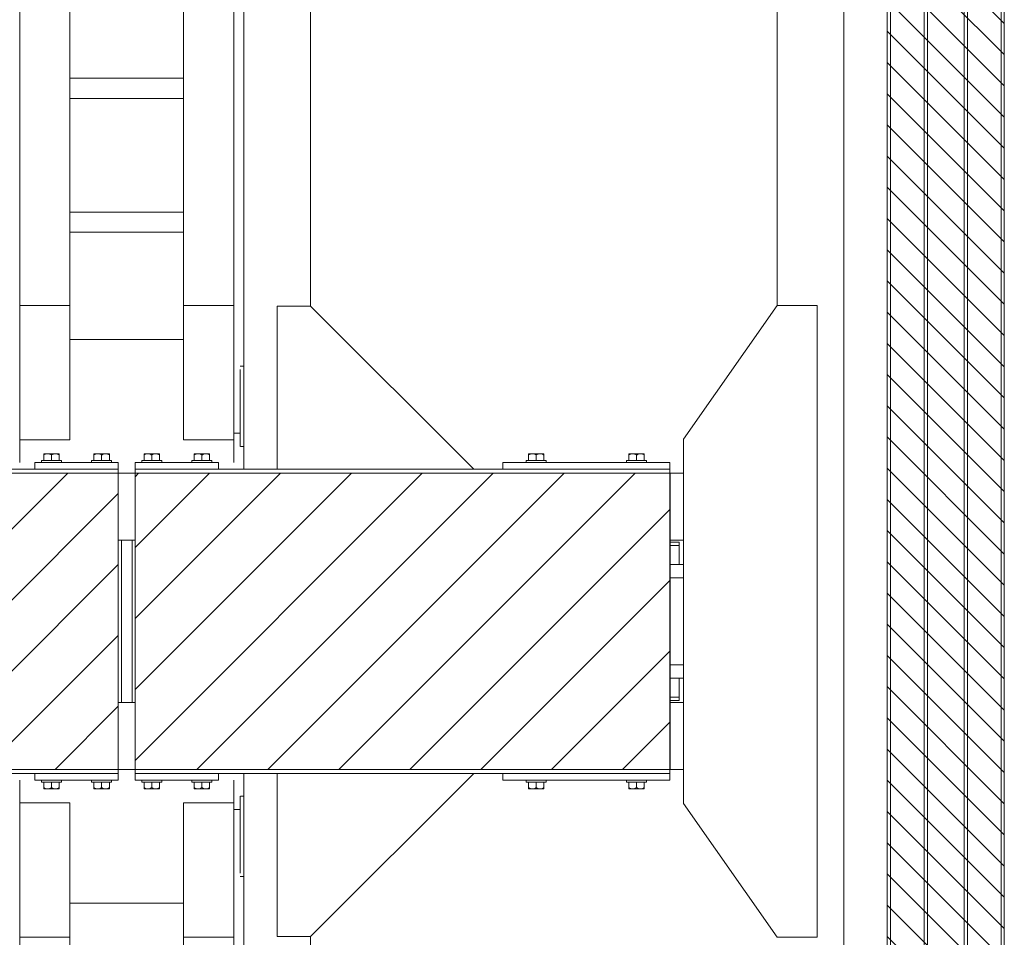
# Model space of a CAD drawing. Header units: millimetres. Extents: x 11264 to 19674, y -752784 to -746844.
# Tile 28 of 56: x 15459 to 15686, y -748237 to -748026. Entities that reach past the tile are written whole.
import ezdxf

# ---------------------------------------------------------------- set-up
doc = ezdxf.new("R2010")
doc.units = ezdxf.units.MM
doc.header["$MEASUREMENT"] = 0
doc.linetypes.add('DGN Style 1', pattern=[238.07239474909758, 0.396127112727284, -237.6762676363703])
doc.linetypes.add('DGN Style 6', pattern=[753.4337684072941, 0.396127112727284, -158.4508450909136, 277.2889789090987, -158.4508450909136, 0.396127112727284, -158.4508450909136])
for name, color, linetype, lineweight in [('Main Cradle', 7, 'Continuous', 0), ('Main Cradle Blocks', 7, 'Continuous', 0), ('Main Cradle Hydraulic Arm Support', 7, 'Continuous', 0)]:
    doc.layers.add(name, color=color, linetype=linetype, lineweight=lineweight)
pattern_1 = [(45, (13.344914, 1672.825404), (-8.171492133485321, 8.171492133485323), [])]

# ---------------------------------------------------------------- blocks, each defined once
blk = doc.blocks.new('*U98')
at = {"layer": 'Main Cradle Hydraulic Arm Support', "color": 7, "linetype": 'Continuous', "lineweight": 0}
for p, q in [((-174.9445141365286, -1172.617205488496), (-174.9445141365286, 1122.641239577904)), ((-159.9559250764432, -927.7132501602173), (-159.9559250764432, 1072.641239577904)), ((-84.95592507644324, -927.7132501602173), (-84.95592507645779, 1072.641239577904)), ((160.0668968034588, -927.7132491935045), (160.0668968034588, 1072.641239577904)), ((85.0668968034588, 1031.908096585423), (85.0668968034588, -927.7132501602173)), ((-274.944514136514, -127.9880009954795), (-274.944514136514, -928.6172054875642)), ((-84.95592507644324, -588.0919034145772), (85.06689680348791, -588.0919034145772)), ((85.06689680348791, -618.0919034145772), (-84.95592507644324, -618.0919034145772)), ((-84.95592507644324, -788.0919034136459), (85.06689680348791, -788.0919034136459)), ((85.06689680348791, -818.0919034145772), (-84.95592507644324, -818.0919034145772)), ((-159.9559250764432, -874.9173540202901), (-159.9555642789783, -874.9194696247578)), ((160.0668968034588, -874.9173540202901), (160.0665360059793, -874.9194696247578)), ((-159.9559250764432, -1128.764427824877), (-159.9559250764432, -927.7132501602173)), ((-159.9559250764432, -927.7132501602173), (-84.95592507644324, -927.7132501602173)), ((-84.95592507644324, -1128.764427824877), (-84.95592507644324, -927.7132501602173)), ((85.0668968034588, -927.7132501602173), (85.0668968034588, -1128.764427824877)), ((160.0668968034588, -927.7132501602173), (85.0668968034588, -927.7132501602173)), ((160.0668968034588, -927.7132501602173), (160.0668968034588, -1128.764427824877)), ((-84.9558889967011, -978.7644278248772), (85.06686072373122, -978.7644278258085)), ((-174.944478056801, -1018.76459542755), (-170.7354855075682, -1018.764462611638)), ((-170.6825296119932, -1018.764460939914), (-169.7364222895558, -1018.764431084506)), ((-169.6799943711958, -1018.76442930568), (-169.6331031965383, -1018.764427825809)), ((160.0668968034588, -1040.49608458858), (160.0668968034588, -1078.764427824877)), ((-159.9559611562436, -1118.641183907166), (-169.6330671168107, -1118.638019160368)), ((-159.9559611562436, -1118.641287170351), (-169.6330671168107, -1118.638104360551)), ((-169.6330671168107, -1118.763765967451), (-159.9559611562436, -1118.763760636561)), ((160.0668968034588, -1106.357560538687), (160.0665360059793, -1106.35051375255)), ((-159.9559250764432, -1128.764427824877), (-84.95592507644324, -1128.764427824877)), ((85.0668968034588, -1128.764427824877), (160.0668968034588, -1128.764427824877)), ((-170.1198081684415, -1138.76442436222), (-174.944478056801, -1138.764390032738))]:
    blk.add_line(p, q, dxfattribs=at)
at = {"layer": 'Main Cradle Hydraulic Arm Support', "color": 7, "linetype": 'Continuous', "lineweight": 0, "ltscale": 0.154083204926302, "extrusion": (0, 0, -1), "flags": 128}
blk.add_lwpolyline([(224.9445141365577, -1172.617205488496), (224.9445141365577, -928.6172415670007), (274.9445141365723, -928.6172415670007), (518.944478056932, -1172.617205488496)], dxfattribs=at)
at = {"layer": 'Main Cradle Hydraulic Arm Support', "color": 7, "linetype": 'Continuous', "lineweight": 0, "extrusion": (0, 0, -1), "flags": 128}
for points in [[(169.6331031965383, -1023.331655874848), (169.6331031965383, -1036.33802095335), (169.6331031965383, -1055.803421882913), (169.6331031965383, -1078.764427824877), (169.6331031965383, -1101.725433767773), (169.6331031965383, -1121.190834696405), (169.6331031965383, -1134.197199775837), (169.6331031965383, -1138.764427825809), (169.7314628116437, -1138.764427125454)], [(159.9559250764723, -1162.617205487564), (159.955925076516, -1149.47510594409), (159.955925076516, -1128.764531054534)], [(-160.0668968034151, -1128.764463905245), (-160.0668968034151, -1149.47510594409), (-160.0668968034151, -1162.617205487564)]]:
    blk.add_lwpolyline(points, dxfattribs=at)
blk = doc.blocks.new('*U99')
at = {"layer": 'Main Cradle Hydraulic Arm Support', "color": 7, "linetype": 'Continuous', "lineweight": 0}
for p, q in [((-174.9445141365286, -1172.617205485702), (-174.9445141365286, 1122.641239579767)), ((-159.9559250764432, -927.713250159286), (-159.9559250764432, 1072.641239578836)), ((-84.95592507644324, -927.713250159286), (-84.95592507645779, 1072.641239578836)), ((160.0668968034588, -927.7132491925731), (160.0668968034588, 1072.641239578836)), ((85.0668968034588, 1031.908096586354), (85.0668968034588, -927.713250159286)), ((-274.944514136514, -127.9880009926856), (-274.944514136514, -928.6172054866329)), ((-159.9559250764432, -1128.764427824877), (-159.9559250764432, -927.713250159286)), ((-159.9559250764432, -927.713250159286), (-84.95592507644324, -927.713250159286)), ((-84.95592507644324, -1128.764427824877), (-84.95592507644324, -927.713250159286)), ((85.0668968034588, -927.713250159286), (85.0668968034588, -1128.764427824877)), ((160.0668968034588, -927.713250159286), (85.0668968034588, -927.713250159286)), ((160.0668968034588, -927.713250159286), (160.0668968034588, -1128.764427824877)), ((-84.9558889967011, -978.7644278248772), (85.06686072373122, -978.7644278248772)), ((-174.944478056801, -1018.764595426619), (-170.7354855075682, -1018.764462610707)), ((-170.6825296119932, -1018.764460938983), (-169.7364222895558, -1018.764431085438)), ((-169.6799943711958, -1018.764429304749), (-169.6331031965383, -1018.764427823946)), ((160.0668968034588, -1040.496084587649), (160.0668968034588, -1078.764427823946)), ((-159.9559611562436, -1118.641183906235), (-169.6330671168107, -1118.638019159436)), ((-159.9559611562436, -1118.641287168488), (-169.6330671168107, -1118.638104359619)), ((-169.6330671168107, -1118.763765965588), (-159.9559611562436, -1118.763760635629)), ((160.0668968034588, -1106.357560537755), (160.0665360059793, -1106.350513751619)), ((-159.9559250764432, -1128.764427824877), (-84.95592507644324, -1128.764427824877)), ((85.0668968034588, -1128.764427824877), (160.0668968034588, -1128.764427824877)), ((-170.1198081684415, -1138.764424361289), (-174.944478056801, -1138.764390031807))]:
    blk.add_line(p, q, dxfattribs=at)
at = {"layer": 'Main Cradle Hydraulic Arm Support', "color": 7, "linetype": 'Continuous', "lineweight": 0, "ltscale": 0.154083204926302, "flags": 128}
blk.add_lwpolyline([(-224.9445141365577, -1172.617205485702), (-224.9445141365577, -928.6172415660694), (-274.9445141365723, -928.6172415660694), (-518.944478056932, -1172.617205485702)], dxfattribs=at)
at = {"layer": 'Main Cradle Hydraulic Arm Support', "color": 7, "linetype": 'Continuous', "lineweight": 0, "flags": 128}
for points in [[(-169.6331031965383, -1023.331655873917), (-169.6331031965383, -1036.338020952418), (-169.6331031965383, -1055.803421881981), (-169.6331031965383, -1078.764427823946), (-169.6331031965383, -1101.725433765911), (-169.6331031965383, -1121.190834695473), (-169.6331031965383, -1134.197199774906), (-169.6331031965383, -1138.764427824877), (-169.7314628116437, -1138.764427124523)], [(-159.9559250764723, -1162.617205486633), (-159.955925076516, -1149.475105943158), (-159.955925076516, -1128.764531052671)], [(160.0668968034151, -1128.764463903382), (160.0668968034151, -1149.475105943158), (160.0668968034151, -1162.617205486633)]]:
    blk.add_lwpolyline(points, dxfattribs=at)
blk = doc.blocks.new('*U58')
at = {"linetype": 'DGN Style 6', "lineweight": 0}
h = blk.add_hatch(dxfattribs=at)
h.set_pattern_fill('HATCH', color=5, style=0, pattern_type=2)
h.set_pattern_definition([(135, (168.220379, 1050.682466), (3.595456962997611, 3.59545696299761), [])])
h.paths.add_polyline_path([(190.5673336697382, 1021.15248072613), (190.5673336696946, 2278.470879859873), (217.531882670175, 2278.470879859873), (217.5318826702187, 1021.15248072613)])
at = {"linetype": 'Continuous', "lineweight": 0}
h = blk.add_hatch(dxfattribs=at)
h.set_pattern_fill('HATCH', color=30, style=0, pattern_type=2)
h.set_pattern_definition(pattern_1)
h.paths.add_polyline_path([(-109.9101920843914, 1615.682283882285), (13.35631763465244, 1615.682283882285), (13.35631763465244, 1683.941113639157), (-109.9101920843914, 1683.941113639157)])
h = blk.add_hatch(dxfattribs=at)
h.set_pattern_fill('HATCH', color=30, style=0, pattern_type=2)
h.set_pattern_definition(pattern_1)
h.paths.add_polyline_path([(17.23921269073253, 1615.682283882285), (140.5057224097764, 1615.682283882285), (140.5057224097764, 1683.941113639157), (17.23921269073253, 1683.941113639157)])
at = {"color": 5, "linetype": 'Continuous', "lineweight": 0, "flags": 128}
blk.add_lwpolyline([(190.5673336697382, 1021.15248072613), (190.5673336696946, 2278.470879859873), (217.531882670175, 2278.470879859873), (217.5318826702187, 1021.15248072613), (190.5673336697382, 1021.15248072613)], close=True, dxfattribs=at)
at = {"color": 30, "linetype": 'Continuous', "lineweight": 13, "flags": 128}
for points in [[(-109.9101920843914, 1615.682283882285), (13.35631763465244, 1615.682283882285), (13.35631763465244, 1683.941113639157), (-109.9101920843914, 1683.941113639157), (-109.9101920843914, 1615.682283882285)], [(17.23921269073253, 1615.682283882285), (140.5057224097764, 1615.682283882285), (140.5057224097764, 1683.941113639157), (17.23921269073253, 1683.941113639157), (17.23921269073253, 1615.682283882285)]]:
    blk.add_lwpolyline(points, close=True, dxfattribs=at)
at = {"layer": 'Main Cradle', "color": 7, "linetype": 'Continuous', "lineweight": 0}
for p, q in [((180.5686363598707, 2278.471174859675), (180.5686363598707, 1021.152222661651)), ((190.5686363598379, 2278.471174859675), (190.5686363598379, 1021.152222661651)), ((191.2794826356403, 2278.471174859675), (191.2794826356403, 1021.152222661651)), ((199.0432126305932, 2278.471174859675), (199.0432126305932, 1021.152222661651)), ((199.8136286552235, 2278.471174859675), (199.8136286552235, 1021.152222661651)), ((208.288204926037, 2278.471174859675), (208.288204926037, 1021.152222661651)), ((209.0586209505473, 2278.471174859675), (209.0586209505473, 1021.152222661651)), ((216.8223509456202, 2278.471174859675), (216.8223509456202, 1021.152222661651)), ((217.5331972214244, 2278.471174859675), (217.5331972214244, 1021.152222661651)), ((165.1603158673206, 1999.851667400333), (165.1603158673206, 1722.616156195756)), ((13.3729517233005, 1683.941128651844), (17.22502978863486, 1683.941128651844)), ((140.4915957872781, 1683.941128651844), (143.5881648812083, 1683.941128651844)), ((13.3729517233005, 1668.532808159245), (14.06632511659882, 1668.532808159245)), ((16.53165639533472, 1668.532808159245), (17.22502978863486, 1668.532808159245)), ((140.4915937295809, 1668.070558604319), (142.6025346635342, 1668.070558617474)), ((140.4915937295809, 1668.070558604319), (142.6025346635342, 1668.070558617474)), ((140.4915957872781, 1668.532808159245), (143.5882663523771, 1668.532808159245)), ((142.6025346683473, 1667.30014259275), (142.6025346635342, 1668.070558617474)), ((140.4915937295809, 1667.300142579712), (142.6025346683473, 1667.30014259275)), ((140.4915937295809, 1667.300142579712), (142.6025307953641, 1667.30014259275)), ((142.6025308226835, 1662.908774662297), (142.6025307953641, 1667.30014259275)), ((140.4915937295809, 1662.908775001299), (143.588305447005, 1662.908775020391)), ((142.6025333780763, 1662.908775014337), (140.4915937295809, 1662.908775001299)), ((142.6025308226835, 1662.908775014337), (143.588305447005, 1662.908775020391)), ((142.6025333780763, 1662.908775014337), (142.6025308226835, 1662.908775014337)), ((140.4915937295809, 1659.827110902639), (143.5883257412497, 1659.827110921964)), ((140.4915937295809, 1659.827107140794), (143.5883257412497, 1659.827107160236)), ((143.5883257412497, 1659.827107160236), (140.4915937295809, 1659.827107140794)), ((142.602533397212, 1659.82711091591), (142.6025308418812, 1659.82711091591)), ((142.6025308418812, 1659.827107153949), (143.5883257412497, 1659.827107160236)), ((143.5883257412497, 1659.827107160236), (142.6025308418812, 1659.827107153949)), ((140.4915937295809, 1639.796290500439), (143.5884576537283, 1639.796290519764)), ((143.5884576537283, 1639.796290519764), (142.6025309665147, 1639.796290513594)), ((140.4915937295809, 1636.714626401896), (143.5884779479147, 1636.714626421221)), ((142.602533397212, 1636.714626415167), (142.6025309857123, 1636.714626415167)), ((142.6025310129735, 1632.323255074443), (142.6025309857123, 1636.714626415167)), ((140.4915937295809, 1632.323255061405), (142.6025346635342, 1632.323255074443)), ((140.4915937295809, 1632.323255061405), (142.6025310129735, 1632.323255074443)), ((140.4915937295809, 1631.552839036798), (142.6025346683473, 1631.552839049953)), ((142.6025310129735, 1632.323255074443), (142.6025346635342, 1632.323255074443)), ((142.6025346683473, 1631.552839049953), (142.6025346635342, 1632.323255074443)), ((13.3729517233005, 1631.090589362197), (14.06632511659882, 1631.090589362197)), ((16.53165639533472, 1631.090589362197), (17.22502978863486, 1631.090589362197)), ((140.4915957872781, 1631.090589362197), (143.5885129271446, 1631.090589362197)), ((13.3729517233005, 1615.682268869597), (17.22502978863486, 1615.682268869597)), ((140.4915957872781, 1615.682268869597), (143.5886143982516, 1615.682268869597))]:
    blk.add_line(p, q, dxfattribs=at)
at = {"layer": 'Main Cradle', "color": 7, "linetype": 'Continuous', "lineweight": 0, "flags": 128}
blk.add_lwpolyline([(165.1603158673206, 1577.007526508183), (143.5886671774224, 1607.824025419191), (143.5881141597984, 1691.799372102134), (165.1593554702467, 1722.616155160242), (174.4043477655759, 1722.616216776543), (174.4053081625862, 1577.007588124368), (165.1603158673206, 1577.007526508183)], dxfattribs=at)
at = {"layer": 'Main Cradle', "color": 7, "linetype": 'Continuous', "lineweight": 0, "ltscale": 0.1540832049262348, "flags": 128}
blk.add_lwpolyline([(14.06632511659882, 1668.532808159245), (16.53165639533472, 1668.532808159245), (16.53165639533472, 1631.090589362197), (14.06632511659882, 1631.090589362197), (14.06632511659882, 1668.532808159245)], dxfattribs=at)
at = {"layer": 'Main Cradle Blocks', "color": 7, "linetype": 'Continuous', "lineweight": 0}
for p, q in [((-3.820129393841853, 1688.409541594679), (-2.92774959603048, 1688.409541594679)), ((-3.820129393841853, 1686.868709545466), (-3.820129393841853, 1688.133438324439)), ((-2.92774959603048, 1688.409541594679), (-1.142990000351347, 1688.409541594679)), ((-2.035369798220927, 1686.868709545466), (-2.035369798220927, 1688.133438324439)), ((-1.142990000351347, 1688.409541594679), (-0.2506102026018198, 1688.409541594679)), ((-0.2506102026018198, 1686.868709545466), (-0.2506102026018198, 1688.133438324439)), ((8.62849077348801, 1688.409541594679), (7.736110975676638, 1688.409541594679)), ((7.736110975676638, 1686.868709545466), (7.736110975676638, 1688.133438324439)), ((10.41325036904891, 1688.409541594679), (8.62849077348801, 1688.409541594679)), ((9.520870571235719, 1686.868709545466), (9.520870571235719, 1688.133438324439)), ((11.30563016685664, 1688.409541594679), (10.41325036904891, 1688.409541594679)), ((11.30563016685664, 1686.868709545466), (11.30563016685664, 1688.133438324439)), ((19.29235134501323, 1688.409541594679), (20.18473114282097, 1688.409541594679)), ((19.29235134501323, 1686.868709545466), (19.29235134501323, 1688.133438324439)), ((20.18473114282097, 1688.409541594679), (21.96949073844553, 1688.409541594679)), ((21.07711094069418, 1686.868709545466), (21.07711094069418, 1688.133438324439)), ((21.96949073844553, 1688.409541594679), (22.86187053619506, 1688.409541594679)), ((22.86187053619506, 1686.868709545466), (22.86187053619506, 1688.133438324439)), ((31.74097151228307, 1688.409541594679), (30.84859171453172, 1688.409541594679)), ((30.84859171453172, 1686.868709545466), (30.84859171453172, 1688.133438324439)), ((33.52573110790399, 1688.409541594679), (31.74097151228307, 1688.409541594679)), ((32.63335131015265, 1686.868709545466), (32.63335131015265, 1688.133438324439)), ((34.4181109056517, 1688.409541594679), (33.52573110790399, 1688.409541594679)), ((34.4181109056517, 1686.868709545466), (34.4181109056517, 1688.133438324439)), ((107.8901941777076, 1688.409541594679), (108.7825739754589, 1688.409541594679)), ((107.8901941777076, 1686.868709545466), (107.8901941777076, 1688.133438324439)), ((108.7825739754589, 1688.409541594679), (110.567333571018, 1688.409541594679)), ((109.6749537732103, 1686.868709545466), (109.6749537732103, 1688.133438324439)), ((110.567333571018, 1688.409541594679), (111.4597133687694, 1688.409541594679)), ((111.4597133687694, 1686.868709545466), (111.4597133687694, 1688.133438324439)), ((131.8950547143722, 1688.409541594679), (131.0026749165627, 1688.409541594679)), ((131.0026749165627, 1686.868709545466), (131.0026749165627, 1688.133438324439)), ((133.679814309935, 1688.409541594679), (131.8950547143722, 1688.409541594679)), ((132.7874345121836, 1686.868709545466), (132.7874345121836, 1688.133438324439)), ((134.5721941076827, 1688.409541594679), (133.679814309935, 1688.409541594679)), ((134.5721941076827, 1686.868709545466), (134.5721941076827, 1688.133438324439)), ((-5.887449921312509, 1684.865628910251), (-5.887449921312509, 1686.406459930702)), ((13.37295069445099, 1686.406459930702), (-5.887449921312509, 1686.406459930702)), ((-4.346617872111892, 1686.868709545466), (-4.346617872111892, 1686.406459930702)), ((-4.346617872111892, 1686.868709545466), (0.2758782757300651, 1686.868709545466)), ((-4.346617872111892, 1686.406459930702), (0.2758782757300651, 1686.406459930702)), ((0.2758782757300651, 1686.406459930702), (0.2758782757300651, 1686.868709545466)), ((7.20962249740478, 1686.868709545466), (7.20962249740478, 1686.406459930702)), ((11.83211864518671, 1686.868709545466), (7.20962249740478, 1686.868709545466)), ((11.83211864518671, 1686.406459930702), (7.20962249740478, 1686.406459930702)), ((11.83211864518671, 1686.406459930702), (11.83211864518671, 1686.868709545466)), ((13.37295069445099, 1684.865628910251), (13.37295069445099, 1686.406459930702)), ((17.22503081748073, 1684.865628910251), (17.22503081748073, 1686.406459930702)), ((17.22503081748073, 1686.406459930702), (36.48543143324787, 1686.406459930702)), ((18.76586286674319, 1686.868709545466), (18.76586286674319, 1686.406459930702)), ((18.76586286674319, 1686.868709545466), (23.38835901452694, 1686.868709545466)), ((18.76586286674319, 1686.406459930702), (23.38835901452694, 1686.406459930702)), ((23.38835901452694, 1686.406459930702), (23.38835901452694, 1686.868709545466)), ((30.32210323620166, 1686.868709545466), (30.32210323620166, 1686.406459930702)), ((34.94459938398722, 1686.868709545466), (30.32210323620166, 1686.868709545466)), ((34.94459938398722, 1686.406459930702), (30.32210323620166, 1686.406459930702)), ((34.94459938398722, 1686.406459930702), (34.94459938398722, 1686.868709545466)), ((36.48543143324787, 1684.865628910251), (36.48543143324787, 1686.406459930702)), ((101.9707935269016, 1684.865628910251), (101.9707935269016, 1686.406459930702)), ((101.9707935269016, 1686.406459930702), (140.4915947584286, 1686.406459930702)), ((107.3637056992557, 1686.868709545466), (107.3637056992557, 1686.406459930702)), ((107.3637056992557, 1686.868709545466), (111.9862018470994, 1686.868709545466)), ((107.3637056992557, 1686.406459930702), (111.9862018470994, 1686.406459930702)), ((111.9862018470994, 1686.406459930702), (111.9862018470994, 1686.868709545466)), ((130.4761864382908, 1686.868709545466), (130.4761864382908, 1686.406459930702)), ((135.0986825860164, 1686.868709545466), (130.4761864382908, 1686.868709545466)), ((135.0986825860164, 1686.406459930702), (130.4761864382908, 1686.406459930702)), ((135.0986825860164, 1686.406459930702), (135.0986825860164, 1686.868709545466)), ((140.4915947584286, 1684.865628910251), (140.4915947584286, 1686.406459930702)), ((13.37295069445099, 1684.865627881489), (-109.8936132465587, 1684.865627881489)), ((13.37295069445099, 1614.757769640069), (13.37295069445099, 1684.865627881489)), ((17.22503081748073, 1684.865627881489), (140.4915947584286, 1684.865627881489)), ((17.22503081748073, 1614.757769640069), (17.22503081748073, 1684.865627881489)), ((17.22503081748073, 1683.941128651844), (17.22503081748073, 1684.865627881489)), ((140.4915947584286, 1614.757769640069), (140.4915947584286, 1684.865627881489)), ((17.22503081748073, 1615.682268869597), (17.22503081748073, 1614.757769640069)), ((-109.8936132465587, 1614.757769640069), (13.37295069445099, 1614.757769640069)), ((-5.887449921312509, 1614.757768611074), (-5.887449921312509, 1613.21693759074)), ((13.37295069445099, 1613.21693759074), (-5.887449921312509, 1613.21693759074)), ((-4.346617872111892, 1613.21693759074), (-4.346617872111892, 1612.754687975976)), ((-4.346617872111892, 1613.21693759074), (0.2758782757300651, 1613.21693759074)), ((0.2758782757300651, 1612.754687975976), (0.2758782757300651, 1613.21693759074)), ((7.20962249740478, 1613.21693759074), (7.20962249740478, 1612.754687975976)), ((11.83211864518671, 1613.21693759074), (7.20962249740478, 1613.21693759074)), ((11.83211864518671, 1612.754687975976), (11.83211864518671, 1613.21693759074)), ((13.37295069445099, 1614.757768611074), (13.37295069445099, 1613.21693759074)), ((140.4915947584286, 1614.757769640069), (17.22503081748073, 1614.757769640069)), ((17.22503081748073, 1614.757768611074), (17.22503081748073, 1613.21693759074)), ((17.22503081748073, 1613.21693759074), (36.48543143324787, 1613.21693759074)), ((18.76586286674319, 1613.21693759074), (18.76586286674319, 1612.754687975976)), ((18.76586286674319, 1613.21693759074), (23.38835901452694, 1613.21693759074)), ((23.38835901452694, 1612.754687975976), (23.38835901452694, 1613.21693759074)), ((30.32210323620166, 1613.21693759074), (30.32210323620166, 1612.754687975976)), ((34.94459938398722, 1613.21693759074), (30.32210323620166, 1613.21693759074)), ((34.94459938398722, 1612.754687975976), (34.94459938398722, 1613.21693759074)), ((36.48543143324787, 1614.757768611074), (36.48543143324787, 1613.21693759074)), ((101.9707935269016, 1614.757768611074), (101.9707935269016, 1613.21693759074)), ((101.9707935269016, 1613.21693759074), (140.4915947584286, 1613.21693759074)), ((107.3637056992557, 1613.21693759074), (107.3637056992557, 1612.754687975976)), ((107.3637056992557, 1613.21693759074), (111.9862018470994, 1613.21693759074)), ((111.9862018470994, 1612.754687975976), (111.9862018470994, 1613.21693759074)), ((130.4761864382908, 1613.21693759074), (130.4761864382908, 1612.754687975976)), ((135.0986825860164, 1613.21693759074), (130.4761864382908, 1613.21693759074)), ((135.0986825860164, 1612.754687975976), (135.0986825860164, 1613.21693759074)), ((140.4915947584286, 1614.757768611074), (140.4915947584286, 1613.21693759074)), ((-4.346617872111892, 1612.754687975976), (0.2758782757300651, 1612.754687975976)), ((-3.820129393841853, 1612.754687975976), (-3.820129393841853, 1611.489959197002)), ((-3.820129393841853, 1611.213855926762), (-2.92774959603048, 1611.213855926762)), ((-2.92774959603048, 1611.213855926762), (-1.142990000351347, 1611.213855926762)), ((-2.035369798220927, 1612.754687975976), (-2.035369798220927, 1611.489959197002)), ((-1.142990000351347, 1611.213855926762), (-0.2506102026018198, 1611.213855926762)), ((-0.2506102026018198, 1612.754687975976), (-0.2506102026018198, 1611.489959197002)), ((11.83211864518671, 1612.754687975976), (7.20962249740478, 1612.754687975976)), ((7.736110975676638, 1612.754687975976), (7.736110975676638, 1611.489959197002)), ((8.62849077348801, 1611.213855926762), (7.736110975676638, 1611.213855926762)), ((10.41325036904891, 1611.213855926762), (8.62849077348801, 1611.213855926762)), ((9.520870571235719, 1612.754687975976), (9.520870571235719, 1611.489959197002)), ((11.30563016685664, 1611.213855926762), (10.41325036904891, 1611.213855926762)), ((11.30563016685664, 1612.754687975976), (11.30563016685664, 1611.489959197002)), ((18.76586286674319, 1612.754687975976), (23.38835901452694, 1612.754687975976)), ((19.29235134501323, 1612.754687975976), (19.29235134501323, 1611.489959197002)), ((19.29235134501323, 1611.213855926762), (20.18473114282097, 1611.213855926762)), ((20.18473114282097, 1611.213855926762), (21.96949073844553, 1611.213855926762)), ((21.07711094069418, 1612.754687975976), (21.07711094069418, 1611.489959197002)), ((21.96949073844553, 1611.213855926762), (22.86187053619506, 1611.213855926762)), ((22.86187053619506, 1612.754687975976), (22.86187053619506, 1611.489959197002)), ((34.94459938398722, 1612.754687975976), (30.32210323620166, 1612.754687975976)), ((30.84859171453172, 1612.754687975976), (30.84859171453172, 1611.489959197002)), ((31.74097151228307, 1611.213855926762), (30.84859171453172, 1611.213855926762)), ((33.52573110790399, 1611.213855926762), (31.74097151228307, 1611.213855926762)), ((32.63335131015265, 1612.754687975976), (32.63335131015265, 1611.489959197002)), ((34.4181109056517, 1611.213855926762), (33.52573110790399, 1611.213855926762)), ((34.4181109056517, 1612.754687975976), (34.4181109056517, 1611.489959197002)), ((107.3637056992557, 1612.754687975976), (111.9862018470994, 1612.754687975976)), ((107.8901941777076, 1612.754687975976), (107.8901941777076, 1611.489959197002)), ((107.8901941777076, 1611.213855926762), (108.7825739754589, 1611.213855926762)), ((108.7825739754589, 1611.213855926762), (110.567333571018, 1611.213855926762)), ((109.6749537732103, 1612.754687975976), (109.6749537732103, 1611.489959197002)), ((110.567333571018, 1611.213855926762), (111.4597133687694, 1611.213855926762)), ((111.4597133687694, 1612.754687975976), (111.4597133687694, 1611.489959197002)), ((135.0986825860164, 1612.754687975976), (130.4761864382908, 1612.754687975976)), ((131.0026749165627, 1612.754687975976), (131.0026749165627, 1611.489959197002)), ((131.8950547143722, 1611.213855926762), (131.0026749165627, 1611.213855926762)), ((133.679814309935, 1611.213855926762), (131.8950547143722, 1611.213855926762)), ((132.7874345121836, 1612.754687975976), (132.7874345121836, 1611.489959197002)), ((134.5721941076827, 1611.213855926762), (133.679814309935, 1611.213855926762)), ((134.5721941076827, 1612.754687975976), (134.5721941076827, 1611.489959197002))]:
    blk.add_line(p, q, dxfattribs=at)
for points in [[(-3.820129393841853, 1688.133438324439), (-3.543909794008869, 1688.293789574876), (-3.240238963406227, 1688.411421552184), (-2.92774959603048, 1688.409541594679)], [(-2.035369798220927, 1688.133438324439), (-1.759150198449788, 1688.293789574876), (-1.455479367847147, 1688.411421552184), (-1.142990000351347, 1688.409541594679)], [(9.520870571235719, 1688.133438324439), (9.244650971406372, 1688.293789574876), (8.940980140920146, 1688.411421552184), (8.62849077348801, 1688.409541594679)], [(11.30563016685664, 1688.133438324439), (11.02941056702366, 1688.293789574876), (10.72573973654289, 1688.411421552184), (10.41325036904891, 1688.409541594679)], [(19.29235134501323, 1688.133438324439), (19.56857094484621, 1688.293789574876), (19.87224177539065, 1688.411421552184), (20.18473114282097, 1688.409541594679)], [(21.07711094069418, 1688.133438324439), (21.3533305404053, 1688.293789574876), (21.65700137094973, 1688.411421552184), (21.96949073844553, 1688.409541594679)], [(32.63335131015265, 1688.133438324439), (32.35713171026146, 1688.293789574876), (32.05346087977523, 1688.411421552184), (31.74097151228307, 1688.409541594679)], [(34.4181109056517, 1688.133438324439), (34.14189130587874, 1688.293789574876), (33.83822047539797, 1688.411421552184), (33.52573110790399, 1688.409541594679)], [(107.8901941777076, 1688.133438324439), (108.1664137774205, 1688.293789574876), (108.4700846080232, 1688.411421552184), (108.7825739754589, 1688.409541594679)], [(109.6749537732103, 1688.133438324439), (109.9511733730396, 1688.293789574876), (110.2548442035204, 1688.411421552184), (110.567333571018, 1688.409541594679)], [(132.7874345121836, 1688.133438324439), (132.5112149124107, 1688.293789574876), (132.2075440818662, 1688.411421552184), (131.8950547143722, 1688.409541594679)], [(134.5721941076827, 1688.133438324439), (134.2959745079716, 1688.293789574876), (133.9923036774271, 1688.411421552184), (133.679814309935, 1688.409541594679)], [(-3.820129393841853, 1611.489959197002), (-3.543909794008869, 1611.329607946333), (-3.240238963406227, 1611.211975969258), (-2.92774959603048, 1611.213855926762)], [(-2.035369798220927, 1611.489959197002), (-1.759150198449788, 1611.329607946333), (-1.455479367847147, 1611.211975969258), (-1.142990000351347, 1611.213855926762)], [(9.520870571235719, 1611.489959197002), (9.244650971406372, 1611.329607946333), (8.940980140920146, 1611.211975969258), (8.62849077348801, 1611.213855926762)], [(11.30563016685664, 1611.489959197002), (11.02941056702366, 1611.329607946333), (10.72573973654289, 1611.211975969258), (10.41325036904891, 1611.213855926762)], [(19.29235134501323, 1611.489959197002), (19.56857094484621, 1611.329607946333), (19.87224177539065, 1611.211975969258), (20.18473114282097, 1611.213855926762)], [(21.07711094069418, 1611.489959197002), (21.3533305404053, 1611.329607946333), (21.65700137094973, 1611.211975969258), (21.96949073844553, 1611.213855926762)], [(32.63335131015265, 1611.489959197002), (32.35713171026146, 1611.329607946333), (32.05346087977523, 1611.211975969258), (31.74097151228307, 1611.213855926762)], [(34.4181109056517, 1611.489959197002), (34.14189130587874, 1611.329607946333), (33.83822047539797, 1611.211975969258), (33.52573110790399, 1611.213855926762)], [(107.8901941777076, 1611.489959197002), (108.1664137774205, 1611.329607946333), (108.4700846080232, 1611.211975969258), (108.7825739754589, 1611.213855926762)], [(109.6749537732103, 1611.489959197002), (109.9511733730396, 1611.329607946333), (110.2548442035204, 1611.211975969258), (110.567333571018, 1611.213855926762)], [(132.7874345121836, 1611.489959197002), (132.5112149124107, 1611.329607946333), (132.2075440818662, 1611.211975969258), (131.8950547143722, 1611.213855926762)], [(134.5721941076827, 1611.489959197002), (134.2959745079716, 1611.329607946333), (133.9923036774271, 1611.211975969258), (133.679814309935, 1611.213855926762)]]:
    blk.add_open_spline(points, degree=3, dxfattribs=at)
for points, knots in [([(-3.820129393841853, 1688.409541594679), (-3.820129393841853, 1688.40321818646), (-3.820129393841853, 1688.390374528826), (-3.820129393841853, 1688.292171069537), (-3.820129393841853, 1688.188655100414), (-3.820129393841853, 1688.133438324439)], [0, 0, 0, 0, 0.3115323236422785, 0.632762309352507, 1, 1, 1, 1]), ([(-2.92774959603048, 1688.409541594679), (-2.850414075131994, 1688.406075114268), (-2.617272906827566, 1688.391624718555), (-2.31649636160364, 1688.285497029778), (-2.105502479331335, 1688.172427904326), (-2.035369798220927, 1688.133438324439)], [0, 0, 0, 0, 0.2486895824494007, 0.750117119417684, 1, 1, 1, 1]), ([(-1.142990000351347, 1688.409541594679), (-1.065654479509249, 1688.406075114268), (-0.8325133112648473, 1688.391624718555), (-0.5317367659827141, 1688.285497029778), (-0.3207428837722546, 1688.172427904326), (-0.2506102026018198, 1688.133438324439)], [0, 0, 0, 0, 0.2486895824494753, 0.7501171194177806, 1, 1, 1, 1]), ([(-0.2506102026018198, 1688.133438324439), (-0.2506102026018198, 1688.23682788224), (-0.2506102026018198, 1688.382519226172), (-0.2506102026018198, 1688.402760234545), (-0.2506102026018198, 1688.409541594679)], [0, 0, 0, 0, 0.6793567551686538, 1, 1, 1, 1]), ([(8.62849077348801, 1688.409541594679), (8.551155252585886, 1688.406075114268), (8.318014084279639, 1688.391624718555), (8.017237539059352, 1688.285497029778), (7.806243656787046, 1688.172427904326), (7.736110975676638, 1688.133438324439)], [0, 0, 0, 0, 0.2486895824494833, 0.7501171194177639, 1, 1, 1, 1]), ([(7.736110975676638, 1688.133438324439), (7.736110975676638, 1688.23682788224), (7.736110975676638, 1688.382519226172), (7.736110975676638, 1688.402760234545), (7.736110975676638, 1688.409541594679)], [0, 0, 0, 0, 0.6793567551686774, 1, 1, 1, 1]), ([(10.41325036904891, 1688.409541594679), (10.33591484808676, 1688.406075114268), (10.10277367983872, 1688.391624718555), (9.801997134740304, 1688.285497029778), (9.5910032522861, 1688.172427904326), (9.520870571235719, 1688.133438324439)], [0, 0, 0, 0, 0.2486895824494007, 0.7501171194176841, 1, 1, 1, 1]), ([(11.30563016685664, 1688.409541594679), (11.30563016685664, 1688.40321818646), (11.30563016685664, 1688.390374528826), (11.30563016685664, 1688.292171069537), (11.30563016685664, 1688.188655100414), (11.30563016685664, 1688.133438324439)], [0, 0, 0, 0, 0.3115323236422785, 0.632762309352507, 1, 1, 1, 1]), ([(19.29235134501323, 1688.409541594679), (19.29235134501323, 1688.40321818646), (19.29235134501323, 1688.390374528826), (19.29235134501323, 1688.292171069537), (19.29235134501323, 1688.188655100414), (19.29235134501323, 1688.133438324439)], [0, 0, 0, 0, 0.3115323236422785, 0.632762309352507, 1, 1, 1, 1]), ([(20.18473114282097, 1688.409541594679), (20.26206666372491, 1688.406075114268), (20.49520783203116, 1688.391624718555), (20.79598437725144, 1688.285497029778), (21.00697825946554, 1688.172427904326), (21.07711094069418, 1688.133438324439)], [0, 0, 0, 0, 0.2486895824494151, 0.7501171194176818, 1, 1, 1, 1]), ([(21.96949073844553, 1688.409541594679), (22.04682625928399, 1688.406075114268), (22.27996742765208, 1688.391624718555), (22.58074397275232, 1688.285497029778), (22.79173785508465, 1688.172427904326), (22.86187053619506, 1688.133438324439)], [0, 0, 0, 0, 0.2486895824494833, 0.7501171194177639, 1, 1, 1, 1]), ([(22.86187053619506, 1688.133438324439), (22.86187053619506, 1688.23682788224), (22.86187053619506, 1688.382519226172), (22.86187053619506, 1688.402760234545), (22.86187053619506, 1688.409541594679)], [0, 0, 0, 0, 0.6793567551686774, 1, 1, 1, 1]), ([(31.74097151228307, 1688.409541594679), (31.66363599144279, 1688.406075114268), (31.43049482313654, 1688.391624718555), (31.12971827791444, 1688.285497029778), (30.91872439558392, 1688.172427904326), (30.84859171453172, 1688.133438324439)], [0, 0, 0, 0, 0.2486895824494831, 0.7501171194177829, 1, 1, 1, 1]), ([(30.84859171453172, 1688.133438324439), (30.84859171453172, 1688.23682788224), (30.84859171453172, 1688.382519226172), (30.84859171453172, 1688.402760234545), (30.84859171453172, 1688.409541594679)], [0, 0, 0, 0, 0.6793567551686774, 1, 1, 1, 1]), ([(33.52573110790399, 1688.409541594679), (33.44839558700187, 1688.406075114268), (33.21525441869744, 1688.391624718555), (32.91447787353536, 1688.285497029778), (32.70348399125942, 1688.172427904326), (32.63335131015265, 1688.133438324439)], [0, 0, 0, 0, 0.2486895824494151, 0.7501171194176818, 1, 1, 1, 1]), ([(34.4181109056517, 1688.409541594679), (34.4181109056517, 1688.40321818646), (34.4181109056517, 1688.390374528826), (34.4181109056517, 1688.292171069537), (34.4181109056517, 1688.188655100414), (34.4181109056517, 1688.133438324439)], [0, 0, 0, 0, 0.3115323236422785, 0.632762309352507, 1, 1, 1, 1]), ([(107.8901941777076, 1688.409541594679), (107.8901941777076, 1688.40321818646), (107.8901941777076, 1688.390374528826), (107.8901941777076, 1688.292171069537), (107.8901941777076, 1688.188655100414), (107.8901941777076, 1688.133438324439)], [0, 0, 0, 0, 0.3115323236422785, 0.632762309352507, 1, 1, 1, 1]), ([(108.7825739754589, 1688.409541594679), (108.8599094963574, 1688.406075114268), (109.0930506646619, 1688.391624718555), (109.3938272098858, 1688.285497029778), (109.6048210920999, 1688.172427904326), (109.6749537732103, 1688.133438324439)], [0, 0, 0, 0, 0.248689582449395, 0.7501171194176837, 1, 1, 1, 1]), ([(110.567333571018, 1688.409541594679), (110.6446690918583, 1688.406075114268), (110.8778102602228, 1688.391624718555), (111.1785868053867, 1688.285497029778), (111.3895806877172, 1688.172427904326), (111.4597133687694, 1688.133438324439)], [0, 0, 0, 0, 0.2486895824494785, 0.750117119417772, 1, 1, 1, 1]), ([(111.4597133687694, 1688.133438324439), (111.4597133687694, 1688.23682788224), (111.4597133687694, 1688.382519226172), (111.4597133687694, 1688.402760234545), (111.4597133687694, 1688.409541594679)], [0, 0, 0, 0, 0.6793567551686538, 1, 1, 1, 1]), ([(131.8950547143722, 1688.409541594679), (131.8177191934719, 1688.406075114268), (131.5845780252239, 1688.391624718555), (131.2838014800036, 1688.285497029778), (131.0728075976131, 1688.172427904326), (131.0026749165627, 1688.133438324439)], [0, 0, 0, 0, 0.2486895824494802, 0.7501171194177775, 1, 1, 1, 1]), ([(131.0026749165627, 1688.133438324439), (131.0026749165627, 1688.23682788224), (131.0026749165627, 1688.382519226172), (131.0026749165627, 1688.402760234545), (131.0026749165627, 1688.409541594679)], [0, 0, 0, 0, 0.6793567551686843, 1, 1, 1, 1]), ([(133.679814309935, 1688.409541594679), (133.602478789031, 1688.406075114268), (133.3693376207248, 1688.391624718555), (133.0685610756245, 1688.285497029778), (132.857567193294, 1688.172427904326), (132.7874345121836, 1688.133438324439)], [0, 0, 0, 0, 0.248689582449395, 0.7501171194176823, 1, 1, 1, 1]), ([(134.5721941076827, 1688.409541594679), (134.5721941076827, 1688.40321818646), (134.5721941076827, 1688.390374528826), (134.5721941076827, 1688.292171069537), (134.5721941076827, 1688.188655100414), (134.5721941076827, 1688.133438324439)], [0, 0, 0, 0, 0.3115323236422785, 0.632762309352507, 1, 1, 1, 1]), ([(-3.820129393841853, 1611.213855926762), (-3.820129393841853, 1611.220179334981), (-3.820129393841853, 1611.233022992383), (-3.820129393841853, 1611.331226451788), (-3.820129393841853, 1611.434742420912), (-3.820129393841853, 1611.489959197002)], [0, 0, 0, 0, 0.3115323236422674, 0.6327623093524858, 1, 1, 1, 1]), ([(-2.92774959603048, 1611.213855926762), (-2.850414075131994, 1611.217322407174), (-2.617272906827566, 1611.23177280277), (-2.31649636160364, 1611.337900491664), (-2.105502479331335, 1611.450969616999), (-2.035369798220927, 1611.489959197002)], [0, 0, 0, 0, 0.2486895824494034, 0.7501171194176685, 1, 1, 1, 1]), ([(-1.142990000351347, 1611.213855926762), (-1.065654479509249, 1611.217322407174), (-0.8325133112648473, 1611.23177280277), (-0.5317367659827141, 1611.337900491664), (-0.3207428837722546, 1611.450969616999), (-0.2506102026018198, 1611.489959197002)], [0, 0, 0, 0, 0.2486895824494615, 0.7501171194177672, 1, 1, 1, 1]), ([(-0.2506102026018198, 1611.489959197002), (-0.2506102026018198, 1611.386569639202), (-0.2506102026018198, 1611.240878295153), (-0.2506102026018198, 1611.220637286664), (-0.2506102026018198, 1611.213855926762)], [0, 0, 0, 0, 0.6793567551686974, 1, 1, 1, 1]), ([(8.62849077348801, 1611.213855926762), (8.551155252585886, 1611.217322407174), (8.318014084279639, 1611.23177280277), (8.017237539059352, 1611.337900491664), (7.806243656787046, 1611.450969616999), (7.736110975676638, 1611.489959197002)], [0, 0, 0, 0, 0.2486895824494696, 0.7501171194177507, 1, 1, 1, 1]), ([(7.736110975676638, 1611.489959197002), (7.736110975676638, 1611.386569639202), (7.736110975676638, 1611.240878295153), (7.736110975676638, 1611.220637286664), (7.736110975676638, 1611.213855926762)], [0, 0, 0, 0, 0.6793567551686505, 1, 1, 1, 1]), ([(10.41325036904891, 1611.213855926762), (10.33591484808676, 1611.217322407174), (10.10277367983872, 1611.23177280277), (9.801997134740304, 1611.337900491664), (9.5910032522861, 1611.450969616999), (9.520870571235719, 1611.489959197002)], [0, 0, 0, 0, 0.2486895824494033, 0.7501171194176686, 1, 1, 1, 1]), ([(11.30563016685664, 1611.213855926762), (11.30563016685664, 1611.220179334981), (11.30563016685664, 1611.233022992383), (11.30563016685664, 1611.331226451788), (11.30563016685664, 1611.434742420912), (11.30563016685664, 1611.489959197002)], [0, 0, 0, 0, 0.3115323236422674, 0.6327623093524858, 1, 1, 1, 1]), ([(19.29235134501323, 1611.213855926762), (19.29235134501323, 1611.220179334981), (19.29235134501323, 1611.233022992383), (19.29235134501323, 1611.331226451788), (19.29235134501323, 1611.434742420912), (19.29235134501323, 1611.489959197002)], [0, 0, 0, 0, 0.3115323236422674, 0.6327623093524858, 1, 1, 1, 1]), ([(20.18473114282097, 1611.213855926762), (20.26206666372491, 1611.217322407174), (20.49520783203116, 1611.23177280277), (20.79598437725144, 1611.337900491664), (21.00697825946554, 1611.450969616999), (21.07711094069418, 1611.489959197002)], [0, 0, 0, 0, 0.2486895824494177, 0.7501171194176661, 1, 1, 1, 1]), ([(21.96949073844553, 1611.213855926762), (22.04682625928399, 1611.217322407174), (22.27996742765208, 1611.23177280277), (22.58074397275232, 1611.337900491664), (22.79173785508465, 1611.450969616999), (22.86187053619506, 1611.489959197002)], [0, 0, 0, 0, 0.2486895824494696, 0.7501171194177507, 1, 1, 1, 1]), ([(22.86187053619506, 1611.489959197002), (22.86187053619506, 1611.386569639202), (22.86187053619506, 1611.240878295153), (22.86187053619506, 1611.220637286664), (22.86187053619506, 1611.213855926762)], [0, 0, 0, 0, 0.6793567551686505, 1, 1, 1, 1]), ([(31.74097151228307, 1611.213855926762), (31.66363599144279, 1611.217322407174), (31.43049482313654, 1611.23177280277), (31.12971827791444, 1611.337900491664), (30.91872439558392, 1611.450969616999), (30.84859171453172, 1611.489959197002)], [0, 0, 0, 0, 0.2486895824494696, 0.7501171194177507, 1, 1, 1, 1]), ([(30.84859171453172, 1611.489959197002), (30.84859171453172, 1611.386569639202), (30.84859171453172, 1611.240878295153), (30.84859171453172, 1611.220637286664), (30.84859171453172, 1611.213855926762)], [0, 0, 0, 0, 0.6793567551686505, 1, 1, 1, 1]), ([(33.52573110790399, 1611.213855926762), (33.44839558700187, 1611.217322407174), (33.21525441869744, 1611.23177280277), (32.91447787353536, 1611.337900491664), (32.70348399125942, 1611.450969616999), (32.63335131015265, 1611.489959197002)], [0, 0, 0, 0, 0.2486895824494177, 0.7501171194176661, 1, 1, 1, 1]), ([(34.4181109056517, 1611.213855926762), (34.4181109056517, 1611.220179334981), (34.4181109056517, 1611.233022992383), (34.4181109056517, 1611.331226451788), (34.4181109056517, 1611.434742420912), (34.4181109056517, 1611.489959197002)], [0, 0, 0, 0, 0.3115323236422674, 0.6327623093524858, 1, 1, 1, 1]), ([(107.8901941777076, 1611.213855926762), (107.8901941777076, 1611.220179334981), (107.8901941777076, 1611.233022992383), (107.8901941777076, 1611.331226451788), (107.8901941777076, 1611.434742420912), (107.8901941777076, 1611.489959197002)], [0, 0, 0, 0, 0.3115323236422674, 0.6327623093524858, 1, 1, 1, 1]), ([(108.7825739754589, 1611.213855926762), (108.8599094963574, 1611.217322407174), (109.0930506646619, 1611.23177280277), (109.3938272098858, 1611.337900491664), (109.6048210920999, 1611.450969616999), (109.6749537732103, 1611.489959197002)], [0, 0, 0, 0, 0.2486895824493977, 0.7501171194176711, 1, 1, 1, 1]), ([(110.567333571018, 1611.213855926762), (110.6446690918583, 1611.217322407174), (110.8778102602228, 1611.23177280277), (111.1785868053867, 1611.337900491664), (111.3895806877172, 1611.450969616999), (111.4597133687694, 1611.489959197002)], [0, 0, 0, 0, 0.2486895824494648, 0.7501171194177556, 1, 1, 1, 1]), ([(111.4597133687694, 1611.489959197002), (111.4597133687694, 1611.386569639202), (111.4597133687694, 1611.240878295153), (111.4597133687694, 1611.220637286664), (111.4597133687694, 1611.213855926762)], [0, 0, 0, 0, 0.6793567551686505, 1, 1, 1, 1]), ([(131.8950547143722, 1611.213855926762), (131.8177191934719, 1611.217322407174), (131.5845780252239, 1611.23177280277), (131.2838014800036, 1611.337900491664), (131.0728075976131, 1611.450969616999), (131.0026749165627, 1611.489959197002)], [0, 0, 0, 0, 0.2486895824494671, 0.7501171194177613, 1, 1, 1, 1]), ([(131.0026749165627, 1611.489959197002), (131.0026749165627, 1611.386569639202), (131.0026749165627, 1611.240878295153), (131.0026749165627, 1611.220637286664), (131.0026749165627, 1611.213855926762)], [0, 0, 0, 0, 0.6793567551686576, 1, 1, 1, 1]), ([(133.679814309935, 1611.213855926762), (133.602478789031, 1611.217322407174), (133.3693376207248, 1611.23177280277), (133.0685610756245, 1611.337900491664), (132.857567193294, 1611.450969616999), (132.7874345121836, 1611.489959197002)], [0, 0, 0, 0, 0.2486895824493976, 0.750117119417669, 1, 1, 1, 1]), ([(134.5721941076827, 1611.213855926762), (134.5721941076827, 1611.220179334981), (134.5721941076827, 1611.233022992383), (134.5721941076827, 1611.331226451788), (134.5721941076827, 1611.434742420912), (134.5721941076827, 1611.489959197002)], [0, 0, 0, 0, 0.3115323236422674, 0.6327623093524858, 1, 1, 1, 1])]:
    blk.add_open_spline(points, degree=3, knots=knots, dxfattribs=at)
at = {"layer": 'Main Cradle Hydraulic Arm Support', "color": 7, "linetype": 'Continuous', "lineweight": 0, "extrusion": (0, 0, -1), "xscale": 0.154083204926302, "yscale": 0.154083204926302, "zscale": 0.154083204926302}
blk.add_blockref('*U98', (-15.30754019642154, 1865.546256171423), dxfattribs=at)
at = {"layer": 'Main Cradle Hydraulic Arm Support', "color": 7, "linetype": 'Continuous', "lineweight": 0, "xscale": 0.154083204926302, "yscale": 0.154083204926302, "zscale": 0.154083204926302, "rotation": 180}
blk.add_blockref('*U99', (15.30754019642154, 1434.077152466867), dxfattribs=at)

msp = doc.modelspace()

# ---------------------------------------------------------------- block references
at = {"color": 7, "linetype": 'DGN Style 1', "lineweight": 0}
msp.add_blockref('*U58', (15468.65, -749814.3500000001), dxfattribs=at)

doc.saveas('drawing.dxf')
